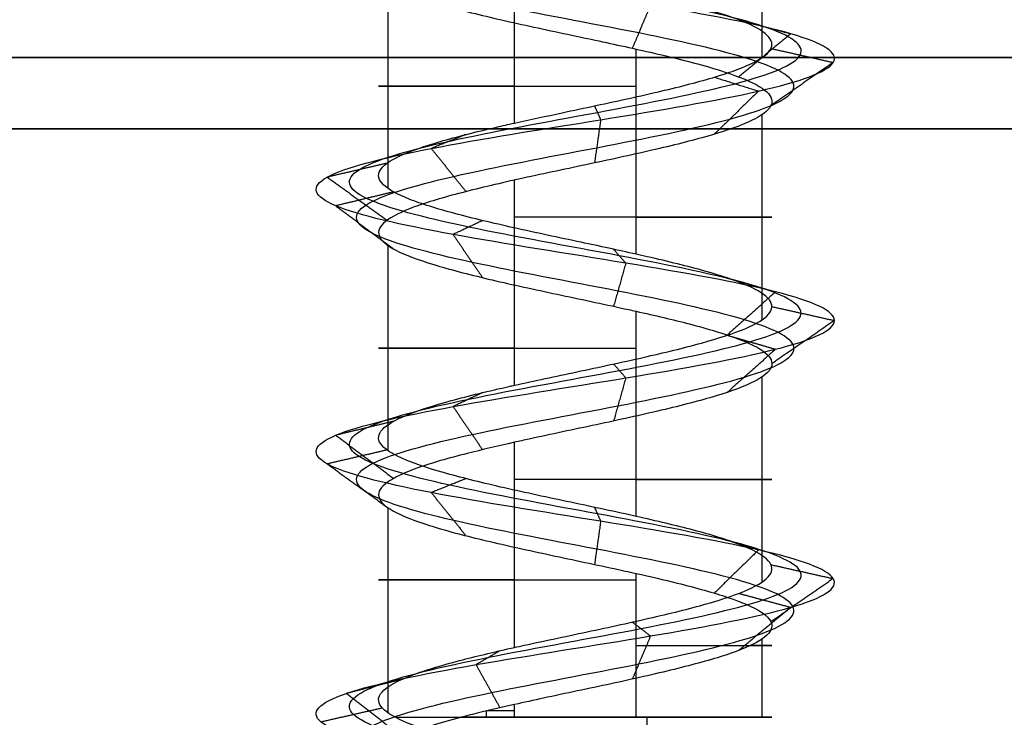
# Model space of a CAD drawing. Header units: millimetres. Extents: x -372 to 378, y -113 to 121.
# Tile 8 of 65: x -308.04 to -301.16, y 67.48 to 72.36. Entities that reach past the tile are written whole.
import ezdxf

# ---------------------------------------------------------------- set-up
doc = ezdxf.new("R2010")
doc.units = ezdxf.units.MM
doc.layers.add('Default', color=7, linetype='Continuous', true_color=0x000000)
doc.layers.add('Screw', color=7, linetype='Continuous', true_color=0xffffff)

msp = doc.modelspace()

# ---------------------------------------------------------------- linework, layer by layer
at = {"layer": 'Default'}
for p, q in [((376.8421, 71.5942, 1096.3576), (-371.1579, 71.5942, 1096.3576)), ((-371.1579, 71.5942, 921.3576), (376.8421, 71.5942, 921.3576))]:
    msp.add_line(p, q, dxfattribs=at)
for points in [[(376.8421, 72.0942, 1095.8576), (2.8421, 72.0942, 1095.8576), (-371.1579, 72.0942, 1095.8576)], [(-371.1579, 72.0942, 921.8576), (2.8421, 72.0942, 921.8576), (376.8421, 72.0942, 921.8576)]]:
    msp.add_open_spline(points, degree=2, dxfattribs=at)
at = {"layer": 'Screw', "color": 7, "true_color": 0xffffff}
for p, q in [((-302.8503, 72.0931, 926.9328), (-302.8503, 73.5273, 926.9328)), ((-304.5827, 71.6348, 926.05), (-304.5827, 73.0694, 926.05)), ((-305.4654, 71.1766, 927.7825), (-305.4654, 72.6109, 927.7825)), ((-303.733, 70.7183, 928.6652), (-303.733, 72.1523, 928.6652)), ((-302.8503, 70.2599, 926.9328), (-302.8503, 71.6944, 926.9328)), ((-304.5827, 69.8017, 926.05), (-304.5827, 71.2362, 926.05)), ((-305.4654, 69.3435, 927.7825), (-305.4654, 70.7775, 927.7825)), ((-303.733, 68.8851, 928.6652), (-303.733, 70.3193, 928.6652)), ((-302.8503, 68.4268, 926.9328), (-302.8503, 69.8613, 926.9328)), ((-304.5827, 67.9686, 926.05), (-304.5827, 69.4029, 926.05)), ((-305.4654, 67.5102, 927.7825), (-305.4654, 68.9443, 927.7825)), ((-303.733, 67.4802, 928.6652), (-303.733, 68.4863, 928.6652)), ((-302.8503, 67.4802, 926.9328), (-302.8503, 68.0282, 926.9328)), ((-304.5827, 67.4802, 926.05), (-304.5827, 67.5694, 926.05)), ((-304.7777, 67.4802, 926.1304), (-304.7777, 67.5246, 926.1304))]:
    msp.add_line(p, q, dxfattribs=at)
at = {"layer": 'Screw', "color": 7, "true_color": 0xffffff, "extrusion": (0, 1, 0)}
for centre, start, end in [((304.1579, 927.3576, 71.8939), 288, 108), ((304.1579, 927.3576, 70.977), 108, 288), ((304.1579, 927.3576, 70.0606), 288, 108), ((304.1579, 927.3576, 69.1439), 108, 288), ((304.1579, 927.3576, 68.4415), 288, 108), ((304.1579, 927.3576, 67.9832), 108, 206.76415), ((304.1579, 927.3576, 67.4802), 23.89289, 108), ((304.1579, 927.3576, 67.4802), 288, 305.59676), ((304.1579, 927.3576, 67.5248), 288, 296.76565), ((304.1579, 927.3576, 67.4802), 199.08, 288), ((304.1579, 927.3576, 67.4802), 108, 199.08)]:
    msp.add_arc(centre, 1.3749, start, end, dxfattribs=at)
at = {"layer": 'Screw', "color": 7, "true_color": 0xffffff, "extrusion": (-0.930504, -9.33495e-14, 0.366281)}
msp.add_arc((-67.4802, 690.5497, 622.6938), 62.3281, 89.590282, 90, dxfattribs=at)
at = {"layer": 'Screw', "color": 7, "true_color": 0xffffff}
for points, knots in [([(-304.2356, 58.8192, 926.5914), (-304.2101, 58.8291, 926.5862), (-304.1841, 58.8389, 926.5824), (-303.9543, 58.9251, 926.5608), (-303.7355, 59.0015, 926.6261), (-303.3993, 59.1543, 926.9083), (-303.2847, 59.2307, 927.124), (-303.2465, 59.3834, 927.5912), (-303.3241, 59.4598, 927.8398), (-303.6487, 59.6126, 928.2184), (-303.8943, 59.689, 928.3454), (-304.4214, 59.8417, 928.3836), (-304.6998, 59.9181, 928.2936), (-305.1208, 60.0709, 927.9266), (-305.2659, 60.1473, 927.6512), (-305.2926, 60.3, 927.0641), (-305.1735, 60.3764, 926.7657), (-304.7606, 60.5292, 926.3312), (-304.4634, 60.6056, 926.198), (-303.8523, 60.7583, 926.1827), (-303.542, 60.8347, 926.3011), (-303.0905, 60.9875, 926.731), (-302.9524, 61.0639, 927.0401), (-302.9371, 61.2166, 927.6752), (-303.0605, 61.293, 927.9974), (-303.5073, 61.4458, 928.4658), (-303.8283, 61.5221, 928.6089), (-304.4874, 61.6749, 928.6242), (-304.8216, 61.7513, 928.4959), (-305.3069, 61.9041, 928.0321), (-305.4569, 61.9804, 927.6992), (-305.4683, 62.1332, 927.0161), (-305.3295, 62.2096, 926.6733), (-304.8476, 62.3624, 926.1806), (-304.5054, 62.4387, 926.0338), (-303.8103, 62.5915, 926.0262), (-303.4616, 62.6679, 926.1655), (-302.9604, 62.8206, 926.6559), (-302.8111, 62.897, 927.0041), (-302.8035, 63.0498, 927.7112), (-302.9453, 63.1262, 928.0659), (-303.4442, 63.2789, 928.5756), (-303.7983, 63.3553, 928.7273), (-304.5174, 63.5081, 928.735), (-304.8781, 63.5845, 928.5906), (-305.3962, 63.7372, 928.0833), (-305.5485, 63.8136, 927.7232), (-305.5593, 63.9568, 927.0378), (-305.4535, 64.0237, 926.7141), (-305.0521, 64.1573, 926.204), (-304.7595, 64.2242, 926.0195), (-304.1167, 64.3578, 925.878), (-303.7687, 64.4247, 925.9217), (-303.1738, 64.5584, 926.2245), (-302.9293, 64.6252, 926.4826), (-302.658, 64.7589, 927.1025), (-302.6325, 64.8257, 927.4621), (-302.8188, 64.9594, 928.1221), (-303.03, 65.0262, 928.4202), (-303.6004, 65.1599, 928.8173), (-303.9575, 65.2267, 928.9149), (-304.6595, 65.3604, 928.8591), (-305.0018, 65.4272, 928.7059), (-305.5156, 65.5609, 928.211), (-305.6851, 65.6277, 927.871), (-305.7692, 65.7614, 927.1534), (-305.6724, 65.8282, 926.7809), (-305.2703, 65.9619, 926.1791), (-304.9627, 66.0287, 925.951), (-304.2701, 66.1624, 925.7409), (-303.8876, 66.2292, 925.7597), (-303.219, 66.3629, 926.0367), (-302.9352, 66.4297, 926.2938), (-302.5941, 66.5634, 926.9321), (-302.5379, 66.6302, 927.3109), (-302.6791, 66.7639, 928.0208), (-302.876, 66.8307, 928.3492), (-303.4354, 66.9644, 928.8084), (-303.796, 67.0312, 928.9374), (-304.5197, 67.1649, 928.9374), (-304.8803, 67.2317, 928.8084), (-305.4398, 67.3654, 928.3492), (-305.6366, 67.4322, 928.0208), (-305.7778, 67.5659, 927.3109), (-305.7216, 67.6327, 926.9321), (-305.3805, 67.7664, 926.2938), (-305.0967, 67.8333, 926.0367), (-304.4281, 67.9669, 925.7597), (-304.0456, 68.0338, 925.7409), (-303.353, 68.1674, 925.951), (-303.0454, 68.2343, 926.1791), (-302.6433, 68.3679, 926.7809), (-302.5503, 68.4348, 927.1524), (-302.6212, 68.5684, 927.8726), (-302.7849, 68.6353, 928.2188), (-303.2967, 68.7689, 928.7306), (-303.6429, 68.8358, 928.8943), (-304.3631, 68.9694, 928.9652), (-304.7346, 69.0363, 928.8722), (-305.3364, 69.1699, 928.4701), (-305.5645, 69.2368, 928.1625), (-305.7746, 69.3705, 927.4699), (-305.7558, 69.4373, 927.0874), (-305.4788, 69.571, 926.4188), (-305.2217, 69.6378, 926.135), (-304.5834, 69.7715, 925.7939), (-304.2046, 69.8383, 925.7377), (-303.4947, 69.972, 925.8789), (-303.1663, 70.0388, 926.0757), (-302.7071, 70.1725, 926.6352), (-302.5781, 70.2393, 926.9958), (-302.5781, 70.373, 927.7195), (-302.7071, 70.4398, 928.0801), (-303.1663, 70.5735, 928.6395), (-303.4947, 70.6403, 928.8364), (-304.2046, 70.774, 928.9776), (-304.5834, 70.8408, 928.9214), (-305.2217, 70.9745, 928.5802), (-305.4788, 71.0413, 928.2965), (-305.7558, 71.175, 927.6278), (-305.7746, 71.2418, 927.2454), (-305.5645, 71.3755, 926.5528), (-305.3364, 71.4423, 926.2452), (-304.7346, 71.576, 925.8431), (-304.3631, 71.6428, 925.7501), (-303.6429, 71.7765, 925.821), (-303.2967, 71.8433, 925.9847), (-302.7849, 71.977, 926.4965), (-302.6212, 72.0438, 926.8427), (-302.5503, 72.1775, 927.5629), (-302.6433, 72.2443, 927.9344), (-303.0454, 72.378, 928.5362), (-303.353, 72.4448, 928.7643), (-304.0456, 72.5785, 928.9744), (-304.4281, 72.6454, 928.9556), (-305.0967, 72.779, 928.6786), (-305.3805, 72.8459, 928.4215), (-305.7216, 72.9795, 927.7832), (-305.7778, 73.0464, 927.4044), (-305.6366, 73.18, 926.6945), (-305.4398, 73.2469, 926.3661), (-304.8803, 73.3805, 925.9069), (-304.5197, 73.4474, 925.7779), (-303.796, 73.581, 925.7779), (-303.4354, 73.6479, 925.9069), (-302.876, 73.7815, 926.3661), (-302.6791, 73.8484, 926.6945), (-302.5379, 73.982, 927.4044), (-302.5941, 74.0489, 927.7832), (-302.9352, 74.1826, 928.4215), (-303.219, 74.2494, 928.6786), (-303.8876, 74.3831, 928.9556), (-304.2701, 74.4499, 928.9744), (-304.9627, 74.5836, 928.7643), (-305.2703, 74.6504, 928.5362), (-305.6724, 74.7841, 927.9344), (-305.7654, 74.8509, 927.5629), (-305.6945, 74.9846, 926.8427), (-305.5308, 75.0514, 926.4965), (-305.019, 75.1851, 925.9847), (-304.6728, 75.2519, 925.821), (-303.9526, 75.3856, 925.7501), (-303.5811, 75.4524, 925.8431), (-302.9793, 75.5861, 926.2452), (-302.7512, 75.6529, 926.5528), (-302.5411, 75.7866, 927.2454), (-302.5599, 75.8534, 927.6278), (-302.8369, 75.9871, 928.2965), (-303.094, 76.0539, 928.5802), (-303.7323, 76.1876, 928.9214), (-304.1111, 76.2544, 928.9776), (-304.821, 76.3881, 928.8364), (-305.1494, 76.4549, 928.6395), (-305.6086, 76.5886, 928.0801), (-305.7376, 76.6553, 927.7201), (-305.7376, 76.7223, 927.3576)], [2.782471, 2.782471, 2.782471, 2.782471, 2.974275, 2.974275, 4.461413, 4.461413, 5.948551, 5.948551, 7.435688, 7.435688, 8.922826, 8.922826, 10.409964, 10.409964, 11.897102, 11.897102, 13.384239, 13.384239, 14.871377, 14.871377, 16.358515, 16.358515, 17.845652, 17.845652, 19.33279, 19.33279, 20.819928, 20.819928, 22.307065, 22.307065, 23.794203, 23.794203, 25.281341, 25.281341, 26.768478, 26.768478, 28.255616, 28.255616, 29.742754, 29.742754, 31.229892, 31.229892, 32.717029, 32.717029, 34.204167, 34.204167, 35.691305, 35.691305, 36.99255, 36.99255, 38.293796, 38.293796, 39.595041, 39.595041, 40.896287, 40.896287, 42.197532, 42.197532, 43.498777, 43.498777, 44.800023, 44.800023, 46.101268, 46.101268, 47.402514, 47.402514, 48.703759, 48.703759, 50.005005, 50.005005, 51.30625, 51.30625, 52.607496, 52.607496, 53.908741, 53.908741, 55.209987, 55.209987, 56.511232, 56.511232, 57.812478, 57.812478, 59.113723, 59.113723, 60.414969, 60.414969, 61.716214, 61.716214, 63.01746, 63.01746, 64.318705, 64.318705, 65.619951, 65.619951, 66.921196, 66.921196, 68.222442, 68.222442, 69.523687, 69.523687, 70.824933, 70.824933, 72.126178, 72.126178, 73.427423, 73.427423, 74.728669, 74.728669, 76.029914, 76.029914, 77.33116, 77.33116, 78.632405, 78.632405, 79.933651, 79.933651, 81.234896, 81.234896, 82.536142, 82.536142, 83.837387, 83.837387, 85.138633, 85.138633, 86.439878, 86.439878, 87.741124, 87.741124, 89.042369, 89.042369, 90.343615, 90.343615, 91.64486, 91.64486, 92.946106, 92.946106, 94.247351, 94.247351, 95.548597, 95.548597, 96.849842, 96.849842, 98.151088, 98.151088, 99.452333, 99.452333, 100.753579, 100.753579, 102.054824, 102.054824, 103.35607, 103.35607, 104.657315, 104.657315, 105.95856, 105.95856, 107.259806, 107.259806, 108.561051, 108.561051, 109.862297, 109.862297, 111.163542, 111.163542, 112.464788, 112.464788, 113.766033, 113.766033, 115.067279, 115.067279, 116.368524, 116.368524, 117.66977, 117.66977, 118.971015, 118.971015, 118.971015, 118.971015]), ([(-305.0536, 58.3387, 927.3576), (-305.0632, 58.415, 927.1231), (-304.9947, 58.4914, 926.8737), (-304.6688, 58.6442, 926.4938), (-304.4224, 58.7206, 926.3664), (-303.8933, 58.8733, 926.3282), (-303.6141, 58.9497, 926.4186), (-303.1918, 59.1025, 926.7868), (-303.052, 59.1789, 927.0631), (-303.0138, 59.3316, 927.6522), (-303.1165, 59.408, 927.9612), (-303.5272, 59.5608, 928.426), (-303.8334, 59.6372, 928.5781), (-304.4824, 59.7899, 928.6162), (-304.8213, 59.8663, 928.5012), (-305.3284, 60.0191, 928.0481), (-305.4986, 60.0955, 927.7121), (-305.5253, 60.2482, 927.0031), (-305.381, 60.3246, 926.6443), (-304.882, 60.4774, 926.1236), (-304.5243, 60.5538, 925.9654), (-303.7914, 60.7065, 925.9501), (-303.4206, 60.7829, 926.0936), (-302.883, 60.9357, 926.6095), (-302.7198, 61.0121, 926.9791), (-302.7045, 61.1648, 927.7361), (-302.8529, 61.2412, 928.1189), (-303.3858, 61.394, 928.6734), (-303.7674, 61.4703, 928.8416), (-304.5483, 61.6231, 928.8569), (-304.943, 61.6995, 928.7035), (-305.5145, 61.8523, 928.1536), (-305.6895, 61.9286, 927.7601), (-305.701, 62.0814, 926.9552), (-305.5371, 62.1578, 926.5519), (-304.969, 62.3106, 925.973), (-304.5663, 62.3869, 925.8011), (-303.7494, 62.5397, 925.7935), (-303.3401, 62.6161, 925.958), (-302.7528, 62.7688, 926.5345), (-302.5784, 62.8452, 926.9432), (-302.5708, 62.998, 927.7721), (-302.7377, 63.0744, 928.1873), (-303.3227, 63.2271, 928.7832), (-303.7374, 63.3035, 928.96), (-304.5783, 63.4563, 928.9676), (-304.9995, 63.5327, 928.7982), (-305.6038, 63.6854, 928.2047), (-305.7812, 63.7618, 927.7841), (-305.7919, 63.905, 926.9845), (-305.6671, 63.9719, 926.6077), (-305.1981, 64.1055, 926.0152), (-304.8572, 64.1724, 925.8017), (-304.1098, 64.306, 925.6394), (-303.706, 64.3729, 925.6914), (-303.0172, 64.5066, 926.0444), (-302.7347, 64.5734, 926.3444), (-302.4227, 64.7071, 927.0627), (-302.3944, 64.7739, 927.4786), (-302.6116, 64.9076, 928.2407), (-302.8565, 64.9744, 928.584), (-303.5154, 65.1081, 929.0404), (-303.9273, 65.1749, 929.1516), (-304.7353, 65.3086, 929.0855), (-305.1286, 65.3754, 928.9081), (-305.7178, 65.5091, 928.3379), (-305.9114, 65.5759, 927.9469), (-306.0059, 65.7096, 927.1231), (-305.8954, 65.7764, 926.6959), (-305.4341, 65.9101, 926.0055), (-305.0813, 65.9769, 925.7438), (-304.2867, 66.1106, 925.5028), (-303.8479, 66.1774, 925.5243), (-303.0807, 66.3111, 925.8421), (-302.7552, 66.3779, 926.1371), (-302.3638, 66.5116, 926.8694), (-302.2993, 66.5784, 927.304), (-302.4613, 66.7121, 928.1184), (-302.6872, 66.7789, 928.4952), (-303.329, 66.9126, 929.022), (-303.7427, 66.9794, 929.17), (-304.573, 67.1131, 929.17), (-304.9867, 67.1799, 929.022), (-305.6285, 67.3136, 928.4952), (-305.8544, 67.3804, 928.1184), (-306.0164, 67.5141, 927.304), (-305.9519, 67.5809, 926.8694), (-305.5605, 67.7146, 926.1371), (-305.235, 67.7815, 925.8421), (-304.4679, 67.9151, 925.5243), (-304.029, 67.982, 925.5028), (-303.2345, 68.1156, 925.7438), (-302.8816, 68.1825, 926.0055), (-302.4203, 68.3161, 926.6959), (-302.3135, 68.383, 927.1221), (-302.3949, 68.5166, 927.9485), (-302.5827, 68.5835, 928.3456), (-303.1699, 68.7171, 928.9328), (-303.567, 68.784, 929.1206), (-304.3934, 68.9176, 929.202), (-304.8196, 68.9845, 929.0952), (-305.51, 69.1181, 928.6339), (-305.7717, 69.185, 928.281), (-306.0127, 69.3187, 927.4865), (-305.9912, 69.3855, 927.0476), (-305.6734, 69.5192, 926.2805), (-305.3783, 69.586, 925.955), (-304.6461, 69.7197, 925.5636), (-304.2115, 69.7865, 925.4991), (-303.3971, 69.9202, 925.6611), (-303.0202, 69.987, 925.887), (-302.4935, 70.1207, 926.5288), (-302.3455, 70.1875, 926.9425), (-302.3455, 70.3212, 927.7728), (-302.4935, 70.388, 928.1865), (-303.0202, 70.5217, 928.8283), (-303.3971, 70.5885, 929.0542), (-304.2115, 70.7222, 929.2162), (-304.6461, 70.789, 929.1517), (-305.3783, 70.9227, 928.7603), (-305.6734, 70.9895, 928.4348), (-305.9912, 71.1232, 927.6676), (-306.0127, 71.19, 927.2288), (-305.7717, 71.3237, 926.4342), (-305.51, 71.3905, 926.0814), (-304.8196, 71.5242, 925.6201), (-304.3934, 71.591, 925.5133), (-303.567, 71.7247, 925.5947), (-303.1699, 71.7915, 925.7825), (-302.5827, 71.9252, 926.3697), (-302.3949, 71.992, 926.7668), (-302.3135, 72.1257, 927.5932), (-302.4203, 72.1925, 928.0193), (-302.8816, 72.3262, 928.7097), (-303.2345, 72.393, 928.9715), (-304.029, 72.5267, 929.2125), (-304.4679, 72.5936, 929.1909), (-305.235, 72.7272, 928.8732), (-305.5605, 72.7941, 928.5781), (-305.9519, 72.9277, 927.8458), (-306.0164, 72.9946, 927.4113), (-305.8544, 73.1282, 926.5969), (-305.6285, 73.1951, 926.22), (-304.9867, 73.3287, 925.6933), (-304.573, 73.3956, 925.5453), (-303.7427, 73.5292, 925.5453), (-303.329, 73.5961, 925.6933), (-302.6872, 73.7297, 926.22), (-302.4613, 73.7966, 926.5969), (-302.2993, 73.9302, 927.4113), (-302.3638, 73.9971, 927.8458), (-302.7552, 74.1308, 928.5781), (-303.0807, 74.1976, 928.8732), (-303.8479, 74.3313, 929.1909), (-304.2867, 74.3981, 929.2125), (-305.0813, 74.5318, 928.9715), (-305.4341, 74.5986, 928.7097), (-305.8954, 74.7323, 928.0193), (-306.0022, 74.7991, 927.5932), (-305.9208, 74.9328, 926.7668), (-305.733, 74.9996, 926.3697), (-305.1458, 75.1333, 925.7825), (-304.7487, 75.2001, 925.5947), (-303.9223, 75.3338, 925.5133), (-303.4962, 75.4006, 925.6201), (-302.8058, 75.5343, 926.0814), (-302.544, 75.6011, 926.4342), (-302.303, 75.7348, 927.2288), (-302.3246, 75.8016, 927.6676), (-302.6423, 75.9353, 928.4348), (-302.9374, 76.0021, 928.7603), (-303.6697, 76.1358, 929.1517), (-304.1042, 76.2026, 929.2162), (-304.9186, 76.3363, 929.0542), (-305.2955, 76.4031, 928.8283), (-305.8222, 76.5368, 928.1865), (-305.9702, 76.6035, 927.7735), (-305.9702, 76.6705, 927.3576)], [0.0909091, 0.0909091, 0.0909091, 0.0909091, 0.1022727, 0.1022727, 0.1136364, 0.1136364, 0.125, 0.125, 0.1363636, 0.1363636, 0.1477273, 0.1477273, 0.1590909, 0.1590909, 0.1704545, 0.1704545, 0.1818182, 0.1818182, 0.1931818, 0.1931818, 0.2045455, 0.2045455, 0.2159091, 0.2159091, 0.2272727, 0.2272727, 0.2386364, 0.2386364, 0.25, 0.25, 0.2613636, 0.2613636, 0.2727273, 0.2727273, 0.2840909, 0.2840909, 0.2954545, 0.2954545, 0.3068182, 0.3068182, 0.3181818, 0.3181818, 0.3295455, 0.3295455, 0.3409091, 0.3409091, 0.3522727, 0.3522727, 0.3636364, 0.3636364, 0.3735795, 0.3735795, 0.3835227, 0.3835227, 0.3934659, 0.3934659, 0.4034091, 0.4034091, 0.4133523, 0.4133523, 0.4232955, 0.4232955, 0.4332386, 0.4332386, 0.4431818, 0.4431818, 0.453125, 0.453125, 0.4630682, 0.4630682, 0.4730114, 0.4730114, 0.4829545, 0.4829545, 0.4928977, 0.4928977, 0.5028409, 0.5028409, 0.5127841, 0.5127841, 0.5227273, 0.5227273, 0.5326705, 0.5326705, 0.5426136, 0.5426136, 0.5525568, 0.5525568, 0.5625, 0.5625, 0.5724432, 0.5724432, 0.5823864, 0.5823864, 0.5923295, 0.5923295, 0.6022727, 0.6022727, 0.6122159, 0.6122159, 0.6221591, 0.6221591, 0.6321023, 0.6321023, 0.6420455, 0.6420455, 0.6519886, 0.6519886, 0.6619318, 0.6619318, 0.671875, 0.671875, 0.6818182, 0.6818182, 0.6917614, 0.6917614, 0.7017045, 0.7017045, 0.7116477, 0.7116477, 0.7215909, 0.7215909, 0.7315341, 0.7315341, 0.7414773, 0.7414773, 0.7514205, 0.7514205, 0.7613636, 0.7613636, 0.7713068, 0.7713068, 0.78125, 0.78125, 0.7911932, 0.7911932, 0.8011364, 0.8011364, 0.8110795, 0.8110795, 0.8210227, 0.8210227, 0.8309659, 0.8309659, 0.8409091, 0.8409091, 0.8508523, 0.8508523, 0.8607955, 0.8607955, 0.8707386, 0.8707386, 0.8806818, 0.8806818, 0.890625, 0.890625, 0.9005682, 0.9005682, 0.9105114, 0.9105114, 0.9204545, 0.9204545, 0.9303977, 0.9303977, 0.9403409, 0.9403409, 0.9502841, 0.9502841, 0.9602273, 0.9602273, 0.9701705, 0.9701705, 0.9801136, 0.9801136, 0.9900568, 0.9900568, 1, 1, 1, 1]), ([(-303.8617, 58.7191, 926.662), (-303.7691, 58.7563, 926.6913), (-303.6805, 58.7936, 926.7384), (-303.4442, 58.9073, 926.9345), (-303.3349, 58.9837, 927.1372), (-303.2967, 59.1364, 927.5781), (-303.369, 59.2128, 927.8136), (-303.6749, 59.3656, 928.1735), (-303.9074, 59.442, 928.2951), (-304.4083, 59.5947, 928.3333), (-304.6736, 59.6711, 928.2488), (-305.076, 59.8239, 927.9004), (-305.2157, 59.9003, 927.6381), (-305.2424, 60.053, 927.0772), (-305.1286, 60.1294, 926.7919), (-304.7344, 60.2822, 926.3761), (-304.4503, 60.3586, 926.2483), (-303.8654, 60.5113, 926.233), (-303.5682, 60.5877, 926.346), (-303.1354, 60.7405, 926.7572), (-303.0027, 60.8169, 927.0532), (-302.9874, 60.9696, 927.6621), (-303.1053, 61.046, 927.9712), (-303.5335, 61.1988, 928.421), (-303.8414, 61.2751, 928.5587), (-304.4743, 61.4279, 928.5739), (-304.7953, 61.5043, 928.4511), (-305.2621, 61.6571, 928.0059), (-305.4066, 61.7334, 927.6861), (-305.4181, 61.8862, 927.0292), (-305.2847, 61.9626, 926.6995), (-304.8214, 62.1154, 926.2254), (-304.4923, 62.1917, 926.0841), (-303.8234, 62.3445, 926.0764), (-303.4878, 62.4209, 926.2104), (-303.0052, 62.5736, 926.6822), (-302.8614, 62.65, 927.0172), (-302.8537, 62.8028, 927.6981), (-302.9902, 62.8792, 928.0397), (-303.4704, 63.0319, 928.5307), (-303.8114, 63.1083, 928.6771), (-304.5043, 63.2611, 928.6847), (-304.8518, 63.3375, 928.5458), (-305.3514, 63.4902, 928.057), (-305.4983, 63.5666, 927.7101), (-305.509, 63.7098, 927.0493), (-305.4073, 63.7767, 926.7371), (-305.0206, 63.9103, 926.2448), (-304.7384, 63.9772, 926.0665), (-304.1181, 64.1108, 925.9295), (-303.7822, 64.1777, 925.9714), (-303.2077, 64.3114, 926.2634), (-302.9713, 64.3782, 926.5125), (-302.7089, 64.5119, 927.1111), (-302.684, 64.5787, 927.4585), (-302.8635, 64.7124, 928.0965), (-303.0675, 64.7792, 928.3848), (-303.6187, 64.9129, 928.7691), (-303.964, 64.9797, 928.8637), (-304.6431, 65.1134, 928.8103), (-304.9744, 65.1802, 928.6622), (-305.4719, 65.3139, 928.1836), (-305.6362, 65.3807, 927.8546), (-305.718, 65.5144, 927.1599), (-305.6242, 65.5812, 926.7992), (-305.2349, 65.7149, 926.2166), (-304.9371, 65.7817, 925.9957), (-304.2666, 65.9154, 925.7923), (-303.8962, 65.9822, 925.8105), (-303.2489, 66.1159, 926.0787), (-302.9741, 66.1827, 926.3277), (-302.6438, 66.3164, 926.9457), (-302.5894, 66.3832, 927.3124), (-302.7261, 66.5169, 927.9997), (-302.9167, 66.5837, 928.3177), (-303.4584, 66.7174, 928.7622), (-303.8075, 66.7842, 928.8871), (-304.5082, 66.9179, 928.8871), (-304.8573, 66.9847, 928.7622), (-305.399, 67.1184, 928.3177), (-305.5896, 67.1852, 927.9997), (-305.7263, 67.3189, 927.3124), (-305.6719, 67.3857, 926.9457), (-305.3416, 67.5194, 926.3277), (-305.0668, 67.5863, 926.0787), (-304.4195, 67.7199, 925.8105), (-304.0491, 67.7868, 925.7923), (-303.3786, 67.9204, 925.9957), (-303.0808, 67.9873, 926.2166), (-302.6915, 68.1209, 926.7992), (-302.6014, 68.1878, 927.1589), (-302.6701, 68.3214, 927.8562), (-302.8286, 68.3883, 928.1914), (-303.3241, 68.5219, 928.6869), (-303.6593, 68.5888, 928.8454), (-304.3566, 68.7224, 928.9141), (-304.7163, 68.7893, 928.824), (-305.2989, 68.9229, 928.4347), (-305.5198, 68.9898, 928.1369), (-305.7232, 69.1235, 927.4663), (-305.705, 69.1903, 927.096), (-305.4368, 69.324, 926.4487), (-305.1878, 69.3908, 926.1739), (-304.5698, 69.5245, 925.8436), (-304.2031, 69.5913, 925.7892), (-303.5158, 69.725, 925.9259), (-303.1978, 69.7918, 926.1165), (-302.7533, 69.9255, 926.6582), (-302.6284, 69.9923, 927.0073), (-302.6284, 70.126, 927.708), (-302.7533, 70.1928, 928.0571), (-303.1978, 70.3265, 928.5988), (-303.5158, 70.3933, 928.7894), (-304.2031, 70.527, 928.9261), (-304.5698, 70.5938, 928.8717), (-305.1878, 70.7275, 928.5413), (-305.4368, 70.7943, 928.2666), (-305.705, 70.928, 927.6193), (-305.7232, 70.9948, 927.2489), (-305.5198, 71.1285, 926.5784), (-305.2989, 71.1953, 926.2806), (-304.7163, 71.329, 925.8913), (-304.3566, 71.3958, 925.8012), (-303.6593, 71.5295, 925.8699), (-303.3241, 71.5963, 926.0284), (-302.8286, 71.73, 926.5239), (-302.6701, 71.7968, 926.8591), (-302.6014, 71.9305, 927.5564), (-302.6915, 71.9973, 927.9161), (-303.0808, 72.131, 928.4987), (-303.3786, 72.1978, 928.7195), (-304.0491, 72.3315, 928.923), (-304.4195, 72.3984, 928.9048), (-305.0668, 72.532, 928.6366), (-305.3416, 72.5989, 928.3876), (-305.6719, 72.7325, 927.7696), (-305.7263, 72.7994, 927.4029), (-305.5896, 72.933, 926.7156), (-305.399, 72.9999, 926.3976), (-304.8573, 73.1335, 925.9531), (-304.5082, 73.2004, 925.8282), (-303.8075, 73.334, 925.8282), (-303.4584, 73.4009, 925.9531), (-302.9167, 73.5345, 926.3976), (-302.7261, 73.6014, 926.7156), (-302.5894, 73.735, 927.4029), (-302.6438, 73.8019, 927.7696), (-302.9741, 73.9355, 928.3876), (-303.2489, 74.0024, 928.6366), (-303.8962, 74.1361, 928.9048), (-304.2666, 74.2029, 928.923), (-304.9371, 74.3366, 928.7195), (-305.2349, 74.4034, 928.4987), (-305.6242, 74.5371, 927.9161), (-305.7143, 74.6039, 927.5564), (-305.6456, 74.7376, 926.8591), (-305.4871, 74.8044, 926.5239), (-304.9916, 74.9381, 926.0284), (-304.6564, 75.0049, 925.8699), (-303.9591, 75.1386, 925.8012), (-303.5994, 75.2054, 925.8913), (-303.0168, 75.3391, 926.2806), (-302.796, 75.4059, 926.5784), (-302.5925, 75.5396, 927.2489), (-302.6107, 75.6064, 927.6193), (-302.8789, 75.7401, 928.2666), (-303.1279, 75.8069, 928.5413), (-303.7459, 75.9406, 928.8717), (-304.1126, 76.0074, 928.9261), (-304.7999, 76.1411, 928.7894), (-305.1179, 76.2079, 928.5988), (-305.5624, 76.3416, 928.0571), (-305.6873, 76.4083, 927.7086), (-305.6873, 76.4753, 927.3576)], [9.962929, 9.962929, 9.962929, 9.962929, 10.425509, 10.425509, 11.373282, 11.373282, 12.321056, 12.321056, 13.268829, 13.268829, 14.216603, 14.216603, 15.164377, 15.164377, 16.11215, 16.11215, 17.059924, 17.059924, 18.007697, 18.007697, 18.955471, 18.955471, 19.903244, 19.903244, 20.851018, 20.851018, 21.798791, 21.798791, 22.746565, 22.746565, 23.694338, 23.694338, 24.642112, 24.642112, 25.589885, 25.589885, 26.537659, 26.537659, 27.485432, 27.485432, 28.433206, 28.433206, 29.38098, 29.38098, 30.328753, 30.328753, 31.158055, 31.158055, 31.987357, 31.987357, 32.816659, 32.816659, 33.64596, 33.64596, 34.475262, 34.475262, 35.304564, 35.304564, 36.133866, 36.133866, 36.963168, 36.963168, 37.79247, 37.79247, 38.621772, 38.621772, 39.451073, 39.451073, 40.280375, 40.280375, 41.109677, 41.109677, 41.938979, 41.938979, 42.768281, 42.768281, 43.597583, 43.597583, 44.426884, 44.426884, 45.256186, 45.256186, 46.085488, 46.085488, 46.91479, 46.91479, 47.744092, 47.744092, 48.573394, 48.573394, 49.402695, 49.402695, 50.231997, 50.231997, 51.061299, 51.061299, 51.890601, 51.890601, 52.719903, 52.719903, 53.549205, 53.549205, 54.378507, 54.378507, 55.207808, 55.207808, 56.03711, 56.03711, 56.866412, 56.866412, 57.695714, 57.695714, 58.525016, 58.525016, 59.354318, 59.354318, 60.183619, 60.183619, 61.012921, 61.012921, 61.842223, 61.842223, 62.671525, 62.671525, 63.500827, 63.500827, 64.330129, 64.330129, 65.15943, 65.15943, 65.988732, 65.988732, 66.818034, 66.818034, 67.647336, 67.647336, 68.476638, 68.476638, 69.30594, 69.30594, 70.135242, 70.135242, 70.964543, 70.964543, 71.793845, 71.793845, 72.623147, 72.623147, 73.452449, 73.452449, 74.281751, 74.281751, 75.111053, 75.111053, 75.940354, 75.940354, 76.769656, 76.769656, 77.598958, 77.598958, 78.42826, 78.42826, 79.257562, 79.257562, 80.086864, 80.086864, 80.916165, 80.916165, 81.745467, 81.745467, 82.574769, 82.574769, 83.404071, 83.404071, 83.404071, 83.404071]), ([(-304.5827, 73.0694, 926.05), (-304.6144, 73.0624, 926.0604), (-304.6456, 73.0553, 926.0717), (-304.8219, 73.0148, 926.1435), (-304.959, 72.9804, 926.2293), (-305.1932, 72.9139, 926.4395), (-305.2935, 72.8805, 926.5668), (-305.4427, 72.8136, 926.8437), (-305.4939, 72.7792, 926.9971), (-305.5408, 72.7127, 927.3083), (-305.5371, 72.6792, 927.4703), (-305.476, 72.6123, 927.7789), (-305.4179, 72.5779, 927.9298), (-305.256, 72.5114, 928.1997), (-305.1501, 72.478, 928.3223), (-304.9065, 72.411, 928.5215), (-304.7656, 72.3766, 928.6009), (-304.469, 72.3102, 928.7061), (-304.3093, 72.2767, 928.7332), (-304.0106, 72.2132, 928.7319), (-303.8678, 72.1824, 928.7089), (-303.733, 72.1523, 928.6652)], [0.3712068, 0.3712068, 0.3712068, 0.3712068, 0.3735898, 0.3735898, 0.3849072, 0.3849072, 0.3962316, 0.3962316, 0.4075491, 0.4075491, 0.4188735, 0.4188735, 0.430191, 0.430191, 0.4415153, 0.4415153, 0.4528328, 0.4528328, 0.4641571, 0.4641571, 0.4743259, 0.4743259, 0.4743259, 0.4743259]), ([(-304.5827, 71.6348, 926.05), (-304.4749, 71.6588, 926.0152), (-304.3624, 71.683, 925.9934), (-304.0931, 71.7404, 925.9753), (-303.9321, 71.7743, 925.9923), (-303.6295, 71.8409, 926.0786), (-303.4837, 71.8747, 926.1491), (-303.2281, 71.9417, 926.3326), (-303.1148, 71.9756, 926.4482), (-302.9363, 72.0422, 926.7074), (-302.8687, 72.076, 926.8545), (-302.7884, 72.143, 927.1587), (-302.7745, 72.1768, 927.32), (-302.8018, 72.2434, 927.6335), (-302.8433, 72.2773, 927.79), (-302.9749, 72.3442, 928.0758), (-303.0669, 72.3781, 928.209), (-303.2874, 72.4447, 928.4335), (-303.419, 72.4786, 928.5278), (-303.6163, 72.5252, 928.6229), (-303.674, 72.5383, 928.646), (-303.733, 72.5516, 928.6652)], [0.44733415, 0.44733415, 0.44733415, 0.44733415, 0.4550905, 0.4550905, 0.46592583, 0.46592583, 0.47676147, 0.47676147, 0.48759682, 0.48759682, 0.49843244, 0.49843244, 0.50926782, 0.50926782, 0.52010341, 0.52010341, 0.53093883, 0.53093883, 0.5417744, 0.5417744, 0.54602155, 0.54602155, 0.54602155, 0.54602155]), ([(-303.733, 72.1523, 928.6652), (-303.7178, 72.1489, 928.6603), (-303.7026, 72.1455, 928.6551), (-303.5397, 72.1089, 928.5958), (-303.3993, 72.0755, 928.5151), (-303.1574, 72.0085, 928.3138), (-303.0527, 71.9741, 928.1906), (-302.8931, 71.9077, 927.9193), (-302.8361, 71.8742, 927.7676), (-302.7777, 71.8072, 927.4585), (-302.7753, 71.7729, 927.2968), (-302.8248, 71.7064, 926.986), (-302.8774, 71.6729, 926.8328), (-303.029, 71.606, 926.5571), (-303.1301, 71.5716, 926.4309), (-303.3661, 71.5052, 926.2226), (-303.5042, 71.4717, 926.1379), (-303.7966, 71.4047, 926.0218), (-303.9549, 71.3703, 925.9887), (-304.2695, 71.3039, 925.9783), (-304.4299, 71.2704, 926.0008), (-304.5807, 71.2367, 926.0494), (-304.5817, 71.2365, 926.0497), (-304.5827, 71.2362, 926.05)], [0.4743259, 0.4743259, 0.4743259, 0.4743259, 0.4754746, 0.4754746, 0.4867988, 0.4867988, 0.4981164, 0.4981164, 0.5094406, 0.5094406, 0.5207582, 0.5207582, 0.5320823, 0.5320823, 0.5434, 0.5434, 0.554724, 0.554724, 0.5660417, 0.5660417, 0.5773657, 0.5773657, 0.5774428, 0.5774428, 0.5774428, 0.5774428]), ([(-303.733, 70.7183, 928.6652), (-303.8568, 70.746, 928.7053), (-303.9872, 70.7738, 928.728), (-304.274, 70.8345, 928.7366), (-304.4343, 70.8684, 928.7136), (-304.7334, 70.9353, 928.6161), (-304.8765, 70.9692, 928.5403), (-305.1251, 71.0358, 928.3474), (-305.2341, 71.0696, 928.2276), (-305.4028, 71.1366, 927.962), (-305.4648, 71.1705, 927.8125), (-305.5338, 71.2371, 927.5055), (-305.5416, 71.2709, 927.3437), (-305.5027, 71.3379, 927.0315), (-305.4555, 71.3717, 926.8767), (-305.3132, 71.4384, 926.596), (-305.2164, 71.4722, 926.4662), (-304.9877, 71.5391, 926.2502), (-304.8527, 71.573, 926.1608), (-304.6675, 71.6158, 926.0799), (-304.6255, 71.6253, 926.064), (-304.5827, 71.6348, 926.05)], [0.34864625, 0.34864625, 0.34864625, 0.34864625, 0.35757097, 0.35757097, 0.36840672, 0.36840672, 0.37924193, 0.37924193, 0.39007766, 0.39007766, 0.40091289, 0.40091289, 0.4117486, 0.4117486, 0.42258387, 0.42258387, 0.43341955, 0.43341955, 0.44425485, 0.44425485, 0.44733415, 0.44733415, 0.44733415, 0.44733415]), ([(-304.5827, 71.2362, 926.05), (-304.7313, 71.2029, 926.0983), (-304.8733, 71.1688, 926.1732), (-305.1218, 71.1027, 926.3647), (-305.2312, 71.0692, 926.4842), (-305.4007, 71.0021, 926.7492), (-305.4633, 70.9678, 926.8983), (-305.5333, 70.9014, 927.2052), (-305.5417, 70.8679, 927.3669), (-305.5038, 70.8009, 927.6793), (-305.4571, 70.7665, 927.8341), (-305.3159, 70.7002, 928.1153), (-305.2194, 70.6666, 928.2455), (-304.9914, 70.5996, 928.4623), (-304.8568, 70.5653, 928.552), (-304.5689, 70.4989, 928.6791), (-304.4116, 70.4654, 928.718), (-304.0978, 70.3983, 928.7402), (-303.9369, 70.364, 928.7238), (-303.7679, 70.327, 928.6762), (-303.7504, 70.3231, 928.6709), (-303.733, 70.3193, 928.6652)], [0.5774428, 0.5774428, 0.5774428, 0.5774428, 0.5886834, 0.5886834, 0.6000074, 0.6000074, 0.6113252, 0.6113252, 0.6226491, 0.6226491, 0.6339669, 0.6339669, 0.6452908, 0.6452908, 0.6566086, 0.6566086, 0.6679324, 0.6679324, 0.6792503, 0.6792503, 0.6805636, 0.6805636, 0.6805636, 0.6805636]), ([(-304.5827, 69.8017, 926.05), (-304.443, 69.8328, 926.0047), (-304.2943, 69.8643, 925.9817), (-303.9904, 69.9289, 925.984), (-303.8312, 69.9628, 926.0129), (-303.5358, 70.0295, 926.1215), (-303.3957, 70.0633, 926.2026), (-303.1545, 70.1302, 926.4046), (-303.05, 70.1641, 926.5283), (-302.8913, 70.2307, 926.8), (-302.8349, 70.2645, 926.9518), (-302.7774, 70.3315, 927.2611), (-302.7755, 70.3654, 927.423), (-302.826, 70.432, 927.7336), (-302.8791, 70.4658, 927.8866), (-303.0316, 70.5328, 928.1618), (-303.1332, 70.5667, 928.2878), (-303.3699, 70.6333, 928.4952), (-303.5081, 70.6671, 928.5795), (-303.6803, 70.7065, 928.6472), (-303.7065, 70.7124, 928.6566), (-303.733, 70.7183, 928.6652)], [0.24995549, 0.24995549, 0.24995549, 0.24995549, 0.26005215, 0.26005215, 0.27088721, 0.27088721, 0.28172305, 0.28172305, 0.29255814, 0.29255814, 0.30339396, 0.30339396, 0.31422908, 0.31422908, 0.32506487, 0.32506487, 0.33590002, 0.33590002, 0.34673579, 0.34673579, 0.34864625, 0.34864625, 0.34864625, 0.34864625]), ([(-303.733, 70.3193, 928.6652), (-303.6003, 70.2899, 928.622), (-303.473, 70.2602, 928.5579), (-303.2317, 70.1971, 928.3859), (-303.1181, 70.1628, 928.2708), (-302.9386, 70.0964, 928.0122), (-302.8705, 70.0629, 927.8653), (-302.7891, 69.9958, 927.5614), (-302.7747, 69.9615, 927.4003), (-302.8008, 69.8951, 927.0866), (-302.8418, 69.8616, 926.9299), (-302.9724, 69.7945, 926.6437), (-303.0638, 69.7602, 926.5103), (-303.2835, 69.6939, 926.285), (-303.4149, 69.6603, 926.1901), (-303.6977, 69.5933, 926.0525), (-303.8532, 69.559, 926.0077), (-304.1661, 69.4926, 925.9738), (-304.3277, 69.4591, 925.9843), (-304.5149, 69.418, 926.0295), (-304.549, 69.4104, 926.0391), (-304.5827, 69.4029, 926.05)], [0.6805636, 0.6805636, 0.6805636, 0.6805636, 0.690574, 0.690574, 0.701892, 0.701892, 0.7132157, 0.7132157, 0.7245336, 0.7245336, 0.7358573, 0.7358573, 0.7471753, 0.7471753, 0.7584989, 0.7584989, 0.769817, 0.769817, 0.7811405, 0.7811405, 0.7836789, 0.7836789, 0.7836789, 0.7836789]), ([(-303.733, 68.8851, 928.6652), (-303.739, 68.8864, 928.6672), (-303.745, 68.8878, 928.6691), (-303.9014, 68.9226, 928.7175), (-304.0619, 68.9565, 928.7382), (-304.3763, 69.0231, 928.7242), (-304.5344, 69.0569, 928.6893), (-304.8255, 69.1238, 928.5698), (-304.9625, 69.1578, 928.4836), (-305.196, 69.2244, 928.2727), (-305.2958, 69.2582, 928.1451), (-305.4443, 69.3251, 927.8677), (-305.495, 69.359, 927.714), (-305.541, 69.4256, 927.4027), (-305.5368, 69.4595, 927.2408), (-305.4748, 69.5264, 926.9324), (-305.4161, 69.5603, 926.7815), (-305.2534, 69.6269, 926.5121), (-305.1471, 69.6607, 926.39), (-304.903, 69.7277, 926.1915), (-304.7617, 69.7616, 926.1125), (-304.6031, 69.7972, 926.0568), (-304.5929, 69.7994, 926.0534), (-304.5827, 69.8017, 926.05)], [0.15126197, 0.15126197, 0.15126197, 0.15126197, 0.15169775, 0.15169775, 0.16253267, 0.16253267, 0.17336861, 0.17336861, 0.18420356, 0.18420356, 0.19503949, 0.19503949, 0.20587446, 0.20587446, 0.21671037, 0.21671037, 0.22754537, 0.22754537, 0.23838126, 0.23838126, 0.24921629, 0.24921629, 0.24995549, 0.24995549, 0.24995549, 0.24995549]), ([(-304.5827, 69.4029, 926.05), (-304.6992, 69.3767, 926.0881), (-304.8114, 69.3503, 926.1419), (-305.0449, 69.2914, 926.2954), (-305.1629, 69.2578, 926.4064), (-305.3518, 69.1907, 926.6579), (-305.4253, 69.1565, 926.802), (-305.5181, 69.0901, 927.1028), (-305.5385, 69.0566, 927.2635), (-305.5241, 68.9894, 927.5777), (-305.4891, 68.9552, 927.7357), (-305.3692, 68.8889, 928.0267), (-305.2828, 68.8553, 928.1637), (-305.0717, 68.7882, 928.3969), (-304.9441, 68.7539, 928.4964), (-304.6665, 68.6876, 928.6446), (-304.5126, 68.654, 928.6953), (-304.2014, 68.5869, 928.7408), (-304.0396, 68.5527, 928.7364), (-303.8341, 68.5085, 928.6949), (-303.7831, 68.4974, 928.6814), (-303.733, 68.4863, 928.6652)], [0.7836789, 0.7836789, 0.7836789, 0.7836789, 0.7924586, 0.7924586, 0.8037821, 0.8037821, 0.8151003, 0.8151003, 0.8264237, 0.8264237, 0.837742, 0.837742, 0.8490653, 0.8490653, 0.8603836, 0.8603836, 0.8717069, 0.8717069, 0.8830253, 0.8830253, 0.8867927, 0.8867927, 0.8867927, 0.8867927]), ([(-304.5827, 67.9686, 926.05), (-304.5604, 67.9735, 926.0428), (-304.538, 67.9785, 926.0362), (-304.3635, 68.0168, 925.9892), (-304.2023, 68.0505, 925.9745), (-303.8887, 68.1175, 926.0002), (-303.732, 68.1514, 926.0409), (-303.4456, 68.218, 926.1712), (-303.3119, 68.2518, 926.2625), (-303.0863, 68.3187, 926.4819), (-302.9914, 68.3527, 926.613), (-302.8533, 68.4193, 926.8958), (-302.8083, 68.4531, 927.0513), (-302.774, 68.52, 927.3641), (-302.7842, 68.5539, 927.5256), (-302.8577, 68.6206, 927.8316), (-302.922, 68.6544, 927.9803), (-303.0945, 68.7213, 928.2433), (-303.2052, 68.7552, 928.3614), (-303.4516, 68.8205, 928.5469), (-303.5892, 68.8529, 928.6185), (-303.733, 68.8851, 928.6652)], [0.05257115, 0.05257115, 0.05257115, 0.05257115, 0.05417829, 0.05417829, 0.06501433, 0.06501433, 0.07584915, 0.07584915, 0.08668518, 0.08668518, 0.09752002, 0.09752002, 0.10835603, 0.10835603, 0.1191909, 0.1191909, 0.13002688, 0.13002688, 0.14086178, 0.14086178, 0.15126197, 0.15126197, 0.15126197, 0.15126197]), ([(-303.733, 68.4863, 928.6652), (-303.6325, 68.464, 928.6324), (-303.5355, 68.4416, 928.5881), (-303.3112, 68.3856, 928.4522), (-303.1892, 68.3514, 928.346), (-302.9909, 68.2851, 928.1015), (-302.912, 68.2515, 927.9601), (-302.8081, 68.1844, 927.6632), (-302.7817, 68.1502, 927.5036), (-302.7843, 68.0839, 927.1888), (-302.8135, 68.0503, 927.0295), (-302.9223, 67.9831, 926.7344), (-303.0035, 67.9489, 926.5944), (-303.2058, 67.8826, 926.3533), (-303.3297, 67.849, 926.249), (-303.6015, 67.7818, 926.0906), (-303.7531, 67.7476, 926.0343), (-304.0626, 67.6814, 925.9771), (-304.2246, 67.6477, 925.9754), (-304.4483, 67.5993, 926.012), (-304.5163, 67.5844, 926.0286), (-304.5827, 67.5694, 926.05)], [0.8867927, 0.8867927, 0.8867927, 0.8867927, 0.8943485, 0.8943485, 0.9056669, 0.9056669, 0.9169901, 0.9169901, 0.9283086, 0.9283086, 0.9396317, 0.9396317, 0.9509503, 0.9509503, 0.9622733, 0.9622733, 0.9735919, 0.9735919, 0.9849149, 0.9849149, 0.9899067, 0.9899067, 0.9899067, 0.9899067]), ([(-305.4149, 67.4802, 927.9145), (-305.4786, 67.5136, 927.7707), (-305.5178, 67.5476, 927.6136), (-305.5405, 67.6142, 927.2997), (-305.5243, 67.648, 927.1386), (-305.4395, 67.7149, 926.8356), (-305.3697, 67.7489, 926.6895), (-305.1875, 67.8155, 926.433), (-305.0724, 67.8493, 926.319), (-304.8333, 67.9112, 926.1526), (-304.7106, 67.9401, 926.0917), (-304.5827, 67.9686, 926.05)], [0, 0, 0, 0, 0.01083658, 0.01083658, 0.02167266, 0.02167266, 0.03250743, 0.03250743, 0.0433435, 0.0433435, 0.05257115, 0.05257115, 0.05257115, 0.05257115]), ([(-304.5827, 67.5694, 926.05), (-304.6669, 67.5506, 926.0776), (-304.7485, 67.5318, 926.113), (-304.8712, 67.5022, 926.1811), (-304.9156, 67.4912, 926.2092), (-304.9581, 67.4802, 926.2397)], [0.98990673, 0.98990673, 0.98990673, 0.98990673, 0.99623361, 0.99623361, 1, 1, 1, 1]), ([(-305.5319, 67.1971, 927.3835), (-305.5326, 67.206, 927.3422), (-305.5316, 67.2148, 927.3009), (-305.5177, 67.2572, 927.1031), (-305.4788, 67.2908, 926.9461), (-305.3519, 67.3572, 926.6585), (-305.2623, 67.3915, 926.524), (-305.0945, 67.4435, 926.3474), (-305.0286, 67.4619, 926.2901), (-304.9581, 67.4802, 926.2397)], [0.96749033, 0.96749033, 0.96749033, 0.96749033, 0.97051672, 0.97051672, 0.9820765, 0.9820765, 0.99363206, 0.99363206, 1, 1, 1, 1]), ([(-305.4149, 67.4802, 927.9145), (-305.3513, 67.4467, 928.0582), (-305.2614, 67.413, 928.1926), (-305.0444, 67.3465, 928.4201), (-304.9143, 67.3126, 928.5162), (-304.6332, 67.2458, 928.6568), (-304.4783, 67.212, 928.7033), (-304.1662, 67.1455, 928.7406), (-304.0048, 67.1116, 928.7319), (-303.6987, 67.0449, 928.6615), (-303.5497, 67.0112, 928.5987), (-303.2855, 66.9447, 928.4289), (-303.1666, 66.9108, 928.3196), (-302.9756, 66.8441, 928.0706), (-302.9007, 66.8104, 927.9275), (-302.8052, 66.7439, 927.6286), (-302.7833, 66.7101, 927.4688), (-302.7938, 66.6477, 927.1762), (-302.8196, 66.6185, 927.0393), (-302.8645, 66.5896, 926.9103)], [0, 0, 0, 0, 0.0131018, 0.0131018, 0.0262038, 0.0262038, 0.0393054, 0.0393054, 0.0524026, 0.0524026, 0.0654962, 0.0654962, 0.0785829, 0.0785829, 0.0916631, 0.0916631, 0.1047336, 0.1047336, 0.1160808, 0.1160808, 0.1160808, 0.1160808])]:
    msp.add_open_spline(points, degree=3, knots=knots, dxfattribs=at)
for points in [[(-303.6317, 72.4599, 929.092), (-303.6952, 72.309, 928.8827), (-303.7587, 72.158, 928.6733)], [(-303.0146, 72.3568, 928.1216), (-302.8327, 72.3081, 928.2431), (-302.6509, 72.2594, 928.3645)], [(-302.6509, 72.2594, 928.3645), (-302.8328, 72.1085, 928.243), (-303.0147, 71.9575, 928.1215)], [(-302.7894, 72.1562, 927.2229), (-302.5718, 72.1076, 927.2014), (-302.3542, 72.0589, 927.18)], [(-302.3542, 72.0589, 927.18), (-302.5719, 71.908, 927.2014), (-302.7896, 71.757, 927.2229)], [(-303.1856, 71.9557, 926.3854), (-303.0309, 71.9071, 926.2307), (-302.8763, 71.8584, 926.0761)], [(-302.8763, 71.8584, 926.0761), (-303.031, 71.7075, 926.2308), (-303.1856, 71.5565, 926.3854)], [(-304.0231, 71.7552, 925.9892), (-304.0016, 71.7066, 925.7716), (-303.9802, 71.6579, 925.554)], [(-303.9802, 71.6579, 925.554), (-304.0016, 71.5069, 925.7717), (-304.0231, 71.356, 925.9894)], [(-304.9218, 71.5547, 926.2143), (-305.0433, 71.506, 926.0325), (-305.1648, 71.4574, 925.8507)], [(-305.1648, 71.4574, 925.8507), (-305.0432, 71.3064, 926.0326), (-304.9217, 71.1555, 926.2144)], [(-305.4737, 71.3542, 926.9585), (-305.6829, 71.3055, 926.895), (-305.8922, 71.2569, 926.8315)], [(-305.8922, 71.2569, 926.8315), (-305.6829, 71.1059, 926.895), (-305.4736, 70.955, 926.9585)], [(-305.4282, 71.1537, 927.8838), (-305.6302, 71.105, 927.9675), (-305.8323, 71.0564, 928.0512)], [(-305.8323, 71.0564, 928.0512), (-305.6302, 70.9054, 927.9675), (-305.4281, 70.7545, 927.8838)], [(-304.806, 70.9532, 928.5703), (-304.9091, 70.9045, 928.7632), (-305.0122, 70.8558, 928.956)], [(-305.0122, 70.8558, 928.956), (-304.9091, 70.7049, 928.7631), (-304.806, 70.554, 928.5702)], [(-303.8896, 70.7527, 928.7063), (-303.8469, 70.704, 928.9207), (-303.8043, 70.6553, 929.1352)], [(-303.8043, 70.6553, 929.1352), (-303.8469, 70.5044, 928.9207), (-303.8896, 70.3535, 928.7062)], [(-303.0949, 70.5522, 928.23), (-302.9259, 70.5035, 928.3687), (-302.7569, 70.4548, 928.5074)], [(-302.7569, 70.4548, 928.5074), (-302.9259, 70.3039, 928.3686), (-303.095, 70.153, 928.2299)], [(-302.7828, 70.3517, 927.3576), (-302.5642, 70.303, 927.3576), (-302.3455, 70.2543, 927.3576)], [(-302.3455, 70.2543, 927.3576), (-302.5642, 70.1034, 927.3576), (-302.7829, 69.9525, 927.3576)], [(-303.0949, 70.1512, 926.4853), (-302.9259, 70.1025, 926.3466), (-302.7569, 70.0538, 926.2079)], [(-302.7569, 70.0538, 926.2079), (-302.9259, 69.9029, 926.3466), (-303.095, 69.752, 926.4854)], [(-303.8896, 69.9507, 926.009), (-303.8469, 69.902, 925.7946), (-303.8043, 69.8533, 925.5801)], [(-303.8043, 69.8533, 925.5801), (-303.8469, 69.7024, 925.7946), (-303.8896, 69.5515, 926.0091)], [(-304.806, 69.7502, 926.145), (-304.9091, 69.7015, 925.9521), (-305.0122, 69.6528, 925.7593)], [(-305.0122, 69.6528, 925.7593), (-304.9091, 69.5019, 925.9522), (-304.806, 69.351, 926.145)], [(-305.4282, 69.5497, 926.8314), (-305.6302, 69.501, 926.7478), (-305.8323, 69.4523, 926.6641)], [(-305.8323, 69.4523, 926.6641), (-305.6302, 69.3014, 926.7478), (-305.4281, 69.1505, 926.8315)], [(-305.4737, 69.3492, 927.7568), (-305.6829, 69.3005, 927.8203), (-305.8922, 69.2518, 927.8837)], [(-305.8922, 69.2518, 927.8837), (-305.6829, 69.1009, 927.8203), (-305.4736, 68.95, 927.7568)], [(-304.9218, 69.1487, 928.5009), (-305.0433, 69.1, 928.6828), (-305.1648, 69.0513, 928.8646)], [(-305.1648, 69.0513, 928.8646), (-305.0432, 68.9004, 928.6827), (-304.9217, 68.7495, 928.5009)], [(-304.0231, 68.9482, 928.726), (-304.0016, 68.8995, 928.9437), (-303.9802, 68.8508, 929.1613)], [(-303.9802, 68.8508, 929.1613), (-304.0016, 68.6999, 928.9436), (-304.0231, 68.549, 928.726)], [(-303.1856, 68.7477, 928.3299), (-303.0309, 68.699, 928.4846), (-302.8763, 68.6503, 928.6392)], [(-302.8763, 68.6503, 928.6392), (-303.031, 68.4994, 928.4845), (-303.1856, 68.3485, 928.3299)], [(-302.7895, 68.5472, 927.4924), (-302.5718, 68.4985, 927.5139), (-302.3542, 68.4498, 927.5353)], [(-302.3542, 68.4498, 927.5353), (-302.5719, 68.2989, 927.5139), (-302.7895, 68.148, 927.4924)], [(-303.0146, 68.3467, 926.5937), (-302.8327, 68.298, 926.4722), (-302.6509, 68.2493, 926.3507)], [(-302.6509, 68.2493, 926.3507), (-302.8328, 68.0984, 926.4722), (-303.0146, 67.9475, 926.5937)], [(-303.7587, 68.1462, 926.0418), (-303.6952, 68.0975, 925.8326), (-303.6317, 68.0488, 925.6233)], [(-303.6317, 68.0488, 925.6233), (-303.6952, 67.8979, 925.8326), (-303.7587, 67.747, 926.0419)], [(-304.684, 67.9457, 926.0873), (-304.7677, 67.897, 925.8853), (-304.8514, 67.8483, 925.6832)], [(-304.8514, 67.8483, 925.6832), (-304.7677, 67.6974, 925.8853), (-304.684, 67.5465, 926.0873)], [(-305.3705, 67.7452, 926.7095), (-305.5634, 67.6965, 926.6064), (-305.7562, 67.6478, 926.5033)], [(-305.7562, 67.6478, 926.5033), (-305.5633, 67.4968, 926.6064), (-305.3703, 67.3459, 926.7096)], [(-305.5064, 67.5447, 927.6259), (-305.7209, 67.496, 927.6686), (-305.9354, 67.4473, 927.7112)]]:
    msp.add_open_spline(points, degree=2, dxfattribs=at)

doc.saveas('drawing.dxf')
